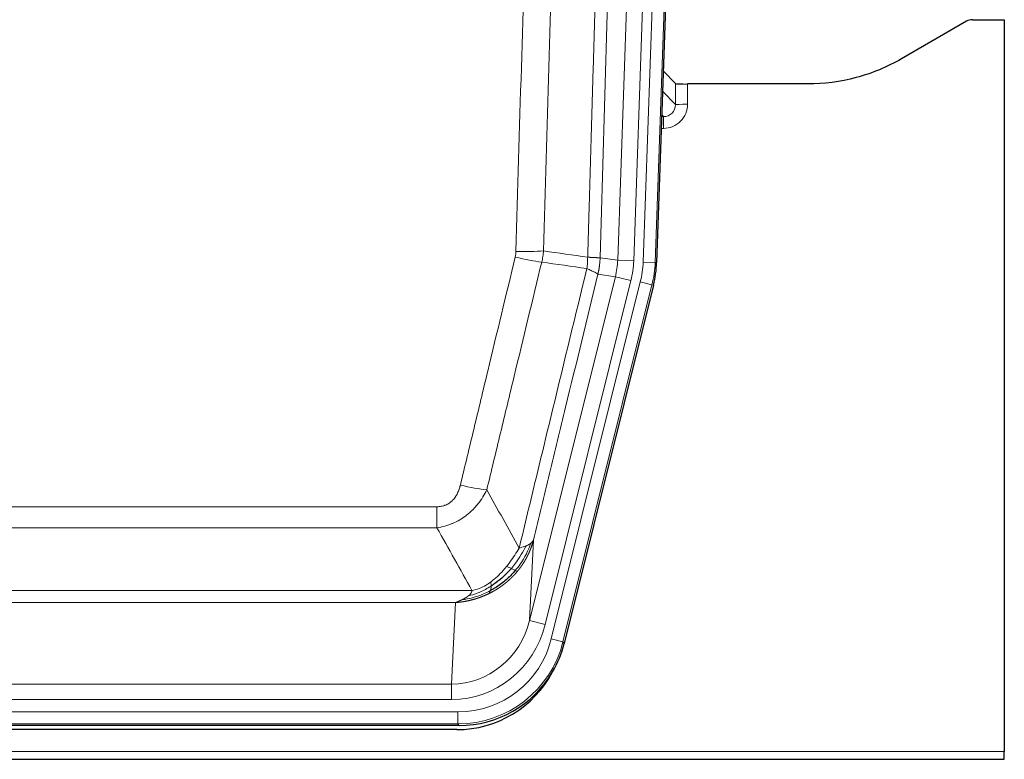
# Model space of a CAD drawing. Header units: inches. Extents: x 0 to 20790, y -12 to 14700.
# Tile 13 of 184: x 2243 to 2489, y 4640 to 4825. Entities that reach past the tile are written whole.
import ezdxf

# ---------------------------------------------------------------- set-up
doc = ezdxf.new("R2010")
doc.units = ezdxf.units.IN
doc.layers.add('1', color=7, linetype='Continuous', true_color=0xffffff)

msp = doc.modelspace()

# ---------------------------------------------------------------- linework, layer by layer
at = {"layer": '1', "color": 110, "linetype": 'Continuous', "lineweight": 13}
for p, q in [((2392.422, 4764.662), (2405.488, 5138.833)), ((2409.481, 5138.694), (2396.414, 4764.523)), ((2398.761, 4764.193), (2411.872, 5139.636)), ((2414.866, 5139.531), (2401.755, 4764.088)), ((2406.834, 4803.407), (2406.823, 4808.638)), ((2409.822, 4808.537), (2409.832, 4803.489)), ((2403.62, 4806.735), (2406.834, 4803.407)), ((2403.399, 4800.4), (2403.841, 4800.4)), ((2403.841, 4800.4), (2403.414, 4800.842)), ((2403.841, 4800.4), (2403.841, 4797.48)), ((2403.841, 4797.48), (2403.297, 4797.48)), ((2388.046, 4765.277), (2392.422, 4764.662)), ((2392.422, 4764.662), (2396.414, 4764.523)), ((2401.755, 4764.088), (2398.761, 4764.193)), ((2401.755, 4764.088), (2402.129, 4764.036)), ((2370.489, 4674.89), (2391.841, 4760.527)), ((2391.841, 4760.527), (2387.489, 4761.139)), ((2391.841, 4760.527), (2395.717, 4759.561)), ((2374.365, 4673.923), (2395.717, 4759.561)), ((2375.89, 4670.296), (2398.064, 4759.231)), ((2400.971, 4758.506), (2378.797, 4669.572)), ((2400.971, 4758.506), (2398.064, 4759.231)), ((2401.344, 4758.454), (2400.971, 4758.506)), ((2142.053, 4703.244), (2347.396, 4703.244)), ((2347.396, 4698.003), (2347.396, 4703.244)), ((2347.396, 4698.003), (2142.053, 4698.003)), ((2371.447, 4694.945), (2370.489, 4674.89)), ((2133.322, 4682.384), (2356.128, 4682.384)), ((2352.015, 4679.354), (2137.435, 4679.354)), ((2351.046, 4659.075), (2352.015, 4679.354)), ((2374.365, 4673.923), (2370.489, 4674.89)), ((2378.797, 4669.572), (2375.89, 4670.296)), ((2378.797, 4669.572), (2379.09, 4669.196)), ((2138.403, 4659.075), (2351.046, 4659.075)), ((2351.046, 4655.211), (2351.046, 4659.075)), ((2351.046, 4655.211), (2138.403, 4655.211)), ((2136.815, 4652.127), (2352.635, 4652.127)), ((2352.635, 4649.132), (2352.635, 4652.127)), ((2352.635, 4649.132), (2136.815, 4649.132)), ((2352.928, 4648.756), (2352.635, 4649.132)), ((2000.725, 4642.271), (2488.725, 4642.271))]:
    msp.add_line(p, q, dxfattribs=at)
at = {"layer": '1', "color": 2, "linetype": 'Continuous', "lineweight": 25}
for p, q in [((2415.247, 5139.681), (2402.129, 4764.036)), ((2479.269, 4824.149), (2463.104, 4814.807)), ((2480.767, 4824.551), (2488.725, 4824.551)), ((2488.725, 4824.551), (2488.725, 4642.271)), ((2406.823, 4808.638), (2403.796, 4811.773)), ((2439.725, 4808.537), (2409.822, 4808.537)), ((2401.344, 4758.454), (2379.09, 4669.196)), ((2352.928, 4648.756), (2136.522, 4648.756)), ((2352.336, 4647.714), (2137.113, 4647.714)), ((2000.725, 4640.324), (2488.725, 4640.324)), ((2488.725, 4640.324), (2488.725, 4642.271))]:
    msp.add_line(p, q, dxfattribs=at)
for centre, major_axis, ratio, start_param, end_param in [((2480.77, 4821.547), (0.923, -2.86), 0.9982885, 2.8298327, 3.3530369), ((2409.822, 4808.641), (3, 0), 0.0349646, 3.1753451, 4.712515), ((2375.109, 4764.987, 0), (-26.774, 3.763), 0.9986144, 3.0370169, 3.2461684), ((2352.87, 4675.793, 0), (-16.66, 21.323), 0.9977958, 3.5187977, 3.8037475), ((2352.311, 4674.73, 0), (-16.639, 21.297), 0.9990195, 2.4788434, 3.5628372), ((2352.87, 4675.793, 0), (-16.66, 21.323), 0.9977958, 2.4794378, 3.5187977)]:
    msp.add_ellipse(centre, major_axis=major_axis, ratio=ratio, start_param=start_param, end_param=end_param, dxfattribs=at)
at = {"layer": '1', "color": 110, "linetype": 'Continuous', "lineweight": 13}
for centre, major_axis, ratio, start_param, end_param in [((2403.829, 4803.489), (3.237, -5.067), 0.9977321, 5.7157535, 7.2865499), ((2403.829, 4803.411), (1.726, -2.474), 0.9943829, 5.6754356, 7.2462319), ((2409.832, 4803.411), (-3, -0.006), 0.0261769, 4.7123351, 6.249505), ((2366.904, 4766.576), (-9.719, 2.353), 0.1107863, 1.5976112, 2.3432486), ((2367.092, 4767.982), (-9.996, 0.288), 0.1133347, 1.5740649, 2.3314742), ((2372.396, 4765.368), (19.844, -2.789), 0.9980617, 6.1786096, 6.387761), ((2372.396, 4765.368, 0), (23.799, -3.345), 0.9986144, 6.1786096, 6.387761), ((2374.743, 4765.039, 0), (-23.799, 3.345), 0.9986144, 3.0370169, 3.2461684), ((2374.743, 4765.039), (26.766, -3.762), 0.9989218, 6.1786096, 6.387761), ((2353.243, 4710.001), (9.722, -2.342), 0.1329353, 4.744395, 5.4873531), ((2351.126, 4680.058), (-1.001, -20.961), 0.9530564, 0.0460885, 1.3674009), ((2351.126, 4680.058, 0), (-1.185, -24.82), 0.9658521, 0.0460885, 1.3674009), ((2352.584, 4676.16, 0), (-14.809, 18.954), 0.9977958, 2.4794378, 3.8037475), ((2352.584, 4676.16), (16.651, -21.313), 0.9982842, 5.6210305, 6.9453401)]:
    msp.add_ellipse(centre, major_axis=major_axis, ratio=ratio, start_param=start_param, end_param=end_param, dxfattribs=at)
for points, knots in [([(2384.956, 4765.408), (2385.012, 4767.341), (2385.068, 4769.275), (2385.18, 4773.142), (2385.348, 4778.944), (2385.744, 4792.485), (2386.087, 4804.097), (2386.781, 4827.33), (2387.721, 4858.33), (2389.179, 4904.894), (2390.184, 4935.98), (2390.758, 4953.478), (2390.822, 4955.423), (2390.95, 4959.312), (2391.142, 4965.145), (2391.594, 4978.758), (2391.985, 4990.429), (2392.314, 5000.155), (2392.379, 5002.101), (2392.511, 5005.992), (2392.71, 5011.828), (2393.175, 5025.445), (2393.577, 5037.116), (2394.389, 5060.456), (2395.486, 5091.574), (2396.614, 5122.687), (2397.185, 5138.242)], [0, 0, 0, 0, 0.015625, 0.015625, 0.03125, 0.0625, 0.125, 0.125, 0.25, 0.375, 0.5, 0.5, 0.515625, 0.515625, 0.53125, 0.5625, 0.625, 0.625, 0.640625, 0.640625, 0.65625, 0.6875, 0.75, 0.75, 0.875, 1, 1, 1, 1]), ([(2400.241, 5136.766), (2399.671, 5121.267), (2398.546, 5090.266), (2397.452, 5059.259), (2396.643, 5036.002), (2396.241, 5024.372), (2395.777, 5010.804), (2395.58, 5004.989), (2395.448, 5001.112), (2395.382, 4999.174), (2395.055, 4989.482), (2394.664, 4977.853), (2394.214, 4964.289), (2394.022, 4958.477), (2393.895, 4954.602), (2393.831, 4952.664), (2393.258, 4935.229), (2392.257, 4904.256), (2390.803, 4857.861), (2389.396, 4811.531), (2388.49, 4780.688), (2388.046, 4765.277)], [0, 0, 0, 0, 0.125, 0.25, 0.25, 0.3125, 0.34375, 0.359375, 0.359375, 0.375, 0.375, 0.4375, 0.46875, 0.484375, 0.484375, 0.5, 0.5, 0.625, 0.75, 0.875, 1, 1, 1, 1]), ([(2367.092, 4766.848), (2367.529, 4782.086), (2368.42, 4812.586), (2369.34, 4843.134), (2370.042, 4866.063), (2370.278, 4873.708), (2370.754, 4889.006), (2370.994, 4896.658), (2371.719, 4919.622), (2372.211, 4934.938), (2372.834, 4954.092), (2372.959, 4957.923), (2373.211, 4965.584), (2373.589, 4977.077), (2373.972, 4988.569), (2374.742, 5011.554), (2375.784, 5042.201), (2377.392, 5088.173), (2378.493, 5118.822), (2379.05, 5134.146)], [0, 0, 0, 0, 0.125, 0.25, 0.25, 0.3125, 0.3125, 0.375, 0.375, 0.5, 0.5, 0.53125, 0.53125, 0.5625, 0.625, 0.625, 0.75, 0.875, 1, 1, 1, 1]), ([(2385.933, 5133.803), (2385.375, 5118.497), (2384.273, 5087.887), (2382.664, 5041.972), (2381.62, 5011.363), (2380.848, 4988.407), (2380.465, 4976.929), (2380.086, 4965.451), (2379.835, 4957.799), (2379.709, 4953.973), (2379.085, 4934.843), (2378.593, 4919.546), (2377.867, 4896.61), (2377.627, 4888.968), (2377.15, 4873.69), (2376.914, 4866.053), (2376.211, 4843.153), (2375.289, 4812.644), (2374.398, 4782.182), (2373.959, 4766.962)], [0, 0, 0, 0, 0.125, 0.25, 0.375, 0.375, 0.4375, 0.46875, 0.46875, 0.5, 0.5, 0.625, 0.625, 0.6875, 0.6875, 0.75, 0.75, 0.875, 1, 1, 1, 1]), ([(2353.243, 4708.635), (2354.377, 4713.362), (2355.512, 4718.091), (2357.785, 4727.553), (2358.922, 4732.285), (2362.338, 4746.486), (2364.619, 4755.958), (2366.904, 4765.437)], [0, 0, 0, 0, 0.25, 0.25, 0.5, 0.5, 1, 1, 1, 1]), ([(2367.092, 4766.848), (2367.085, 4766.61), (2367.066, 4766.373), (2367.004, 4765.902), (2366.96, 4765.669), (2366.904, 4765.437)], [0, 0, 0, 0, 0.5, 0.5, 1, 1, 1, 1]), ([(2384.956, 4765.408), (2384.935, 4764.93), (2384.92, 4764.454), (2384.862, 4763.509), (2384.819, 4763.04), (2384.744, 4762.574)], [0, 0, 0, 0, 0.5, 0.5, 1, 1, 1, 1]), ([(2384.956, 4765.408), (2384.969, 4765.407), (2384.994, 4765.405), (2385.032, 4765.401), (2385.07, 4765.398), (2385.108, 4765.395), (2385.147, 4765.392), (2385.185, 4765.389), (2385.224, 4765.386), (2385.262, 4765.383), (2385.301, 4765.38), (2385.34, 4765.377), (2385.379, 4765.374), (2385.418, 4765.371), (2385.457, 4765.368), (2385.496, 4765.365), (2385.535, 4765.363), (2385.574, 4765.36), (2385.613, 4765.357), (2385.652, 4765.354), (2385.692, 4765.352), (2385.731, 4765.349), (2385.77, 4765.346), (2385.809, 4765.344), (2385.848, 4765.341), (2385.888, 4765.339), (2385.927, 4765.336), (2385.966, 4765.334), (2386.005, 4765.331), (2386.044, 4765.329), (2386.083, 4765.326), (2386.122, 4765.324), (2386.161, 4765.322), (2386.199, 4765.32), (2386.238, 4765.318), (2386.276, 4765.315), (2386.315, 4765.313), (2386.353, 4765.311), (2386.391, 4765.309), (2386.429, 4765.307), (2386.467, 4765.305), (2386.505, 4765.303), (2386.542, 4765.302), (2386.579, 4765.3), (2386.616, 4765.298), (2386.653, 4765.296), (2386.69, 4765.295), (2386.726, 4765.293), (2386.763, 4765.292), (2386.799, 4765.29), (2386.834, 4765.289), (2386.87, 4765.287), (2386.905, 4765.286), (2386.94, 4765.285), (2386.974, 4765.283), (2387.009, 4765.282), (2387.043, 4765.281), (2387.076, 4765.28), (2387.11, 4765.279), (2387.145, 4765.278), (2387.182, 4765.277), (2387.22, 4765.276), (2387.258, 4765.275), (2387.294, 4765.274), (2387.33, 4765.273), (2387.365, 4765.272), (2387.399, 4765.272), (2387.433, 4765.271), (2387.465, 4765.27), (2387.497, 4765.27), (2387.528, 4765.269), (2387.558, 4765.269), (2387.587, 4765.269), (2387.616, 4765.268), (2387.643, 4765.268), (2387.67, 4765.268), (2387.695, 4765.268), (2387.72, 4765.268), (2387.744, 4765.268), (2387.767, 4765.268), (2387.79, 4765.268), (2387.811, 4765.268), (2387.832, 4765.268), (2387.851, 4765.268), (2387.87, 4765.268), (2387.888, 4765.269), (2387.905, 4765.269), (2387.921, 4765.269), (2387.936, 4765.27), (2387.951, 4765.27), (2387.964, 4765.271), (2387.977, 4765.271), (2387.989, 4765.272), (2387.999, 4765.273), (2388.009, 4765.273), (2388.018, 4765.274), (2388.027, 4765.275), (2388.034, 4765.276), (2388.04, 4765.276), (2388.044, 4765.277), (2388.046, 4765.277)], [0, 0, 0, 0, 0.0069372, 0.0139334, 0.0209887, 0.028103, 0.0352764, 0.0425088, 0.0498003, 0.0571509, 0.0645605, 0.0720292, 0.0795569, 0.0871437, 0.0947896, 0.1024945, 0.1102584, 0.1180815, 0.1259636, 0.1339048, 0.141905, 0.1499643, 0.1580827, 0.1662601, 0.1744966, 0.1827922, 0.1911468, 0.1995605, 0.2080333, 0.2165651, 0.225156, 0.233806, 0.2425151, 0.2512832, 0.2601104, 0.2689967, 0.277942, 0.2869465, 0.29601, 0.3051325, 0.3143142, 0.3235549, 0.3328547, 0.3422136, 0.3516315, 0.3611085, 0.3706446, 0.3802398, 0.3898941, 0.3996074, 0.4093798, 0.4192113, 0.4291019, 0.4390515, 0.4490602, 0.459128, 0.4692549, 0.4794409, 0.4896859, 0.4999901, 0.5124905, 0.524991, 0.5374914, 0.5499918, 0.5624922, 0.5749926, 0.587493, 0.5999934, 0.6124937, 0.6249941, 0.6374944, 0.6499948, 0.6624951, 0.6749954, 0.6874957, 0.699996, 0.7124963, 0.7249966, 0.7374968, 0.7499971, 0.7624973, 0.7749976, 0.7874978, 0.799998, 0.8124982, 0.8249984, 0.8374986, 0.8499988, 0.8624989, 0.8749991, 0.8874992, 0.8999993, 0.9124995, 0.9249996, 0.9374997, 0.9499998, 0.9624998, 0.9749999, 0.9875, 1, 1, 1, 1]), ([(2388.046, 4765.277), (2388.045, 4765.264), (2388.044, 4765.217), (2388.04, 4765.115), (2388.033, 4764.949), (2388.022, 4764.719), (2388.003, 4764.426), (2387.974, 4764.07), (2387.933, 4763.651), (2387.889, 4763.292), (2387.85, 4763.016), (2387.825, 4762.845), (2387.799, 4762.678), (2387.772, 4762.516), (2387.745, 4762.359), (2387.717, 4762.205), (2387.689, 4762.057), (2387.66, 4761.912), (2387.632, 4761.773), (2387.603, 4761.637), (2387.574, 4761.506), (2387.546, 4761.38), (2387.518, 4761.258), (2387.499, 4761.178), (2387.489, 4761.139)], [0, 0, 0, 0, 0.0092499, 0.0337179, 0.073404, 0.128308, 0.1984299, 0.2837694, 0.3843264, 0.5001005, 0.5424888, 0.5838484, 0.6241794, 0.6634821, 0.7017567, 0.7390032, 0.7752221, 0.8104134, 0.8445775, 0.8777146, 0.909825, 0.9409091, 0.9709673, 1, 1, 1, 1]), ([(2373.501, 4764.163), (2371.212, 4754.698), (2368.928, 4745.238), (2365.509, 4731.057), (2364.37, 4726.331), (2362.095, 4716.883), (2360.958, 4712.161), (2359.823, 4707.44)], [0, 0, 0, 0, 0.5, 0.5, 0.75, 0.75, 1, 1, 1, 1]), ([(2367.89, 4692.931), (2369.288, 4698.725), (2370.688, 4704.522), (2373.49, 4716.12), (2374.893, 4721.922), (2379.106, 4739.333), (2381.922, 4750.949), (2384.744, 4762.574)], [0, 0, 0, 0, 0.25, 0.25, 0.5, 0.5, 1, 1, 1, 1]), ([(2387.489, 4761.139), (2384.804, 4750.091), (2382.124, 4739.05), (2378.113, 4722.501), (2376.778, 4716.987), (2374.11, 4705.963), (2372.777, 4700.453), (2371.447, 4694.945)], [0, 0, 0, 0, 0.5, 0.5, 0.75, 0.75, 1, 1, 1, 1]), ([(2384.744, 4762.574), (2385.153, 4762.381), (2385.526, 4762.207), (2386.184, 4761.897), (2386.469, 4761.76), (2386.941, 4761.523), (2387.127, 4761.423), (2387.39, 4761.256), (2387.468, 4761.19), (2387.489, 4761.139)], [0, 0, 0, 0, 0.25, 0.25, 0.5, 0.5, 0.75, 0.75, 1, 1, 1, 1]), ([(2353.243, 4708.635), (2353.222, 4708.547), (2353.2, 4708.46), (2353.154, 4708.285), (2353.13, 4708.199), (2353.054, 4707.94), (2353, 4707.769), (2352.882, 4707.431), (2352.819, 4707.264), (2352.682, 4706.934), (2352.609, 4706.771), (2352.451, 4706.45), (2352.367, 4706.292), (2352.232, 4706.058), (2352.185, 4705.981), (2352.089, 4705.828), (2352.039, 4705.752), (2351.885, 4705.528), (2351.777, 4705.384), (2351.55, 4705.105), (2351.43, 4704.971), (2351.24, 4704.778), (2351.143, 4704.683), (2351.042, 4704.592), (2350.974, 4704.532), (2350.939, 4704.502), (2350.765, 4704.356), (2350.62, 4704.247), (2350.173, 4703.945), (2349.857, 4703.776), (2349.437, 4703.606), (2349.351, 4703.574), (2349.178, 4703.515), (2349.091, 4703.487), (2348.83, 4703.412), (2348.654, 4703.371), (2348.299, 4703.307), (2348.12, 4703.283), (2347.76, 4703.252), (2347.579, 4703.244), (2347.396, 4703.244)], [0, 0, 0, 0, 0.03125, 0.03125, 0.0625, 0.0625, 0.125, 0.125, 0.1875, 0.1875, 0.25, 0.25, 0.3125, 0.3125, 0.34375, 0.34375, 0.375, 0.375, 0.4375, 0.4375, 0.5, 0.5, 0.53125, 0.546875, 0.546875, 0.5625, 0.5625, 0.625, 0.625, 0.75, 0.75, 0.78125, 0.78125, 0.8125, 0.8125, 0.875, 0.875, 0.9375, 0.9375, 1, 1, 1, 1]), ([(2359.823, 4707.44), (2359.525, 4706.829), (2359.199, 4706.237), (2358.486, 4705.093), (2358.1, 4704.541), (2357.471, 4703.745), (2357.199, 4703.42), (2356.914, 4703.104), (2356.799, 4702.978), (2356.741, 4702.915), (2356.565, 4702.729), (2356.447, 4702.607), (2355.844, 4702.007), (2355.335, 4701.557), (2354.663, 4701.036), (2354.527, 4700.934), (2354.32, 4700.784), (2354.25, 4700.734), (2354.111, 4700.636), (2354.04, 4700.588), (2353.688, 4700.35), (2353.401, 4700.169), (2352.525, 4699.655), (2351.921, 4699.351), (2351.217, 4699.053), (2351.138, 4699.021), (2350.981, 4698.957), (2350.901, 4698.926), (2350.664, 4698.834), (2350.504, 4698.776), (2350.024, 4698.609), (2349.702, 4698.508), (2348.727, 4698.238), (2348.066, 4698.1), (2347.396, 4698.003)], [0, 0, 0, 0, 0.125, 0.125, 0.25, 0.25, 0.3125, 0.328125, 0.328125, 0.34375, 0.34375, 0.375, 0.375, 0.5, 0.5, 0.53125, 0.53125, 0.546875, 0.546875, 0.5625, 0.5625, 0.625, 0.625, 0.75, 0.75, 0.765625, 0.765625, 0.78125, 0.78125, 0.8125, 0.8125, 0.875, 0.875, 1, 1, 1, 1]), ([(2370.808, 4694.162), (2370.195, 4692.349), (2369.3, 4690.57), (2367.77, 4688.388), (2367.36, 4687.858), (2366.925, 4687.348)], [0, 0, 0, 0, 0.75, 0.75, 1, 1, 1, 1]), ([(2371.447, 4694.945), (2371.441, 4694.922), (2371.429, 4694.876), (2371.411, 4694.808), (2371.393, 4694.74), (2371.374, 4694.672), (2371.356, 4694.604), (2371.337, 4694.537), (2371.318, 4694.47), (2371.299, 4694.404), (2371.279, 4694.337), (2371.26, 4694.271), (2371.24, 4694.206), (2371.221, 4694.14), (2371.201, 4694.075), (2371.181, 4694.01), (2371.16, 4693.946), (2371.14, 4693.881), (2371.12, 4693.817), (2371.099, 4693.754), (2371.078, 4693.69), (2371.057, 4693.627), (2371.036, 4693.565), (2371.015, 4693.502), (2370.993, 4693.44), (2370.972, 4693.378), (2370.95, 4693.316), (2370.929, 4693.255), (2370.907, 4693.194), (2370.885, 4693.133), (2370.863, 4693.073), (2370.84, 4693.013), (2370.818, 4692.953), (2370.796, 4692.893), (2370.773, 4692.834), (2370.751, 4692.775), (2370.728, 4692.716), (2370.705, 4692.658), (2370.682, 4692.6), (2370.659, 4692.542), (2370.636, 4692.485), (2370.613, 4692.427), (2370.589, 4692.37), (2370.566, 4692.314), (2370.543, 4692.257), (2370.519, 4692.201), (2370.495, 4692.146), (2370.472, 4692.09), (2370.448, 4692.035), (2370.424, 4691.98), (2370.4, 4691.925), (2370.376, 4691.871), (2370.352, 4691.817), (2370.328, 4691.763), (2370.304, 4691.71), (2370.279, 4691.656), (2370.255, 4691.604), (2370.231, 4691.551), (2370.206, 4691.499), (2370.182, 4691.447), (2370.157, 4691.395), (2370.133, 4691.343), (2370.108, 4691.292), (2370.084, 4691.241), (2370.059, 4691.191), (2370.034, 4691.14), (2370.009, 4691.09), (2369.985, 4691.04), (2369.96, 4690.991), (2369.935, 4690.942), (2369.91, 4690.893), (2369.885, 4690.844), (2369.86, 4690.796), (2369.835, 4690.748), (2369.81, 4690.7), (2369.785, 4690.652), (2369.76, 4690.605), (2369.735, 4690.558), (2369.71, 4690.511), (2369.685, 4690.465), (2369.66, 4690.418), (2369.635, 4690.373), (2369.61, 4690.327), (2369.585, 4690.282), (2369.56, 4690.236), (2369.535, 4690.192), (2369.51, 4690.147), (2369.485, 4690.103), (2369.46, 4690.059), (2369.434, 4690.015), (2369.409, 4689.972), (2369.384, 4689.928), (2369.359, 4689.885), (2369.334, 4689.843), (2369.309, 4689.8), (2369.284, 4689.758), (2369.259, 4689.716), (2369.234, 4689.675), (2369.21, 4689.633), (2369.185, 4689.592), (2369.16, 4689.551), (2369.135, 4689.511), (2369.11, 4689.47), (2369.085, 4689.43), (2369.061, 4689.391), (2369.036, 4689.351), (2369.011, 4689.312), (2368.986, 4689.273), (2368.962, 4689.234), (2368.937, 4689.196), (2368.913, 4689.157), (2368.888, 4689.119), (2368.864, 4689.082), (2368.839, 4689.044), (2368.815, 4689.007), (2368.791, 4688.97), (2368.767, 4688.933), (2368.742, 4688.897), (2368.718, 4688.86), (2368.694, 4688.824), (2368.67, 4688.789), (2368.646, 4688.753), (2368.622, 4688.718), (2368.598, 4688.683), (2368.575, 4688.648), (2368.551, 4688.614), (2368.527, 4688.579), (2368.504, 4688.545), (2368.48, 4688.512), (2368.457, 4688.478), (2368.433, 4688.445), (2368.41, 4688.412), (2368.387, 4688.379), (2368.363, 4688.346), (2368.34, 4688.314), (2368.317, 4688.282), (2368.294, 4688.25), (2368.271, 4688.219), (2368.249, 4688.187), (2368.226, 4688.156), (2368.203, 4688.125), (2368.181, 4688.095), (2368.158, 4688.064), (2368.136, 4688.034), (2368.114, 4688.004), (2368.091, 4687.974), (2368.069, 4687.945), (2368.047, 4687.915), (2368.025, 4687.886), (2368.003, 4687.857), (2367.982, 4687.829), (2367.96, 4687.801), (2367.939, 4687.772), (2367.917, 4687.744), (2367.896, 4687.717), (2367.874, 4687.689), (2367.853, 4687.662), (2367.832, 4687.635), (2367.811, 4687.608), (2367.79, 4687.582), (2367.77, 4687.555), (2367.749, 4687.529), (2367.728, 4687.503), (2367.708, 4687.478), (2367.688, 4687.452), (2367.668, 4687.427), (2367.647, 4687.402), (2367.627, 4687.377), (2367.608, 4687.352), (2367.588, 4687.328), (2367.568, 4687.304), (2367.549, 4687.28), (2367.529, 4687.256), (2367.51, 4687.233), (2367.491, 4687.209), (2367.472, 4687.186), (2367.453, 4687.163), (2367.434, 4687.141), (2367.421, 4687.126), (2367.415, 4687.118)], [0, 0, 0, 0, 0.0080212, 0.0160154, 0.0239827, 0.0319231, 0.0398365, 0.0477229, 0.0555824, 0.0634149, 0.0712205, 0.0789992, 0.0867509, 0.0944756, 0.1021734, 0.1098443, 0.1174881, 0.1251051, 0.1326951, 0.1402581, 0.1477942, 0.1553034, 0.1627856, 0.1702408, 0.1776691, 0.1850704, 0.1924448, 0.1997923, 0.2071128, 0.2144063, 0.2216729, 0.2289126, 0.2361253, 0.243311, 0.2504698, 0.2576016, 0.2647065, 0.2717845, 0.2788355, 0.2858595, 0.2928566, 0.2998268, 0.30677, 0.3136862, 0.3205755, 0.3274379, 0.3342733, 0.3410817, 0.3478632, 0.3546178, 0.3613454, 0.3680461, 0.3747198, 0.3813665, 0.3879863, 0.3945792, 0.4011451, 0.4076841, 0.4141961, 0.4206811, 0.4271393, 0.4335704, 0.4399746, 0.4463519, 0.4527022, 0.4590256, 0.465322, 0.4715915, 0.477834, 0.4840496, 0.4902382, 0.4963999, 0.5025346, 0.5086424, 0.5147232, 0.5207771, 0.526804, 0.532804, 0.5387771, 0.5447232, 0.5506423, 0.5565345, 0.5623997, 0.568238, 0.5740494, 0.5798338, 0.5855912, 0.5913217, 0.5970253, 0.6027019, 0.6083515, 0.6139742, 0.61957, 0.6251388, 0.6306807, 0.6361956, 0.6416836, 0.6471446, 0.6525787, 0.6579858, 0.663366, 0.6687192, 0.6740455, 0.6793448, 0.6846172, 0.6898627, 0.6950812, 0.7002727, 0.7054373, 0.710575, 0.7156857, 0.7207694, 0.7258262, 0.7308561, 0.735859, 0.740835, 0.745784, 0.7507061, 0.7556012, 0.7604694, 0.7653107, 0.7701249, 0.7749123, 0.7796727, 0.7844061, 0.7891127, 0.7937922, 0.7984448, 0.8030705, 0.8076692, 0.812241, 0.8167858, 0.8213037, 0.8257947, 0.8302587, 0.8346957, 0.8391058, 0.843489, 0.8478452, 0.8521745, 0.8564768, 0.8607522, 0.8650006, 0.8692221, 0.8734166, 0.8775842, 0.8817249, 0.8858386, 0.8899254, 0.8939852, 0.8980181, 0.902024, 0.906003, 0.909955, 0.9138802, 0.9177783, 0.9216495, 0.9254938, 0.9293111, 0.9331015, 0.936865, 0.9406015, 0.944311, 0.9479937, 0.9516493, 0.9552781, 0.9588799, 0.9624547, 0.9660026, 0.9695236, 0.9730176, 0.9764847, 0.9799249, 0.9833381, 0.9867243, 0.9900837, 0.993416, 0.9967215, 1, 1, 1, 1]), ([(2370.808, 4694.162), (2370.769, 4694.132), (2370.728, 4694.101), (2370.561, 4693.982), (2370.422, 4693.896), (2370.118, 4693.728), (2369.954, 4693.646), (2369.719, 4693.542), (2369.659, 4693.516), (2369.597, 4693.49)], [0, 0, 0, 0, 0.125, 0.125, 0.5, 0.5, 0.875, 0.875, 1, 1, 1, 1]), ([(2371.447, 4694.945), (2371.362, 4694.736), (2371.22, 4694.537), (2370.957, 4694.284), (2370.886, 4694.223), (2370.808, 4694.162)], [0, 0, 0, 0, 0.75, 0.75, 1, 1, 1, 1]), ([(2367.89, 4692.931), (2367.197, 4691.791), (2366.431, 4690.602), (2365.304, 4689.072), (2365.014, 4688.694), (2364.715, 4688.324)], [0, 0, 0, 0, 0.75, 0.75, 1, 1, 1, 1]), ([(2369.597, 4693.49), (2368.899, 4692.025), (2368.028, 4690.57), (2366.667, 4688.751), (2366.311, 4688.307), (2365.939, 4687.875)], [0, 0, 0, 0, 0.75, 0.75, 1, 1, 1, 1]), ([(2369.597, 4693.49), (2369.474, 4693.439), (2369.346, 4693.389), (2369.014, 4693.266), (2368.803, 4693.196), (2368.362, 4693.059), (2368.131, 4692.994), (2367.89, 4692.931)], [0, 0, 0, 0, 0.25, 0.25, 0.625, 0.625, 1, 1, 1, 1]), ([(2367.415, 4687.118), (2367.4, 4687.101), (2367.371, 4687.065), (2367.327, 4687.013), (2367.282, 4686.961), (2367.238, 4686.909), (2367.194, 4686.857), (2367.149, 4686.805), (2367.104, 4686.754), (2367.059, 4686.703), (2367.014, 4686.652), (2366.969, 4686.601), (2366.924, 4686.551), (2366.879, 4686.5), (2366.834, 4686.45), (2366.788, 4686.401), (2366.743, 4686.351), (2366.697, 4686.302), (2366.651, 4686.252), (2366.606, 4686.203), (2366.56, 4686.155), (2366.514, 4686.106), (2366.468, 4686.058), (2366.421, 4686.01), (2366.375, 4685.962), (2366.329, 4685.914), (2366.283, 4685.867), (2366.236, 4685.82), (2366.19, 4685.773), (2366.143, 4685.726), (2366.096, 4685.68), (2366.049, 4685.633), (2366.003, 4685.587), (2365.956, 4685.541), (2365.909, 4685.496), (2365.862, 4685.45), (2365.815, 4685.405), (2365.767, 4685.36), (2365.72, 4685.315), (2365.673, 4685.27), (2365.625, 4685.226), (2365.578, 4685.182), (2365.53, 4685.138), (2365.483, 4685.094), (2365.435, 4685.051), (2365.387, 4685.007), (2365.34, 4684.964), (2365.292, 4684.921), (2365.244, 4684.879), (2365.196, 4684.836), (2365.148, 4684.794), (2365.1, 4684.752), (2365.052, 4684.71), (2365.004, 4684.669), (2364.956, 4684.627), (2364.908, 4684.586), (2364.859, 4684.545), (2364.811, 4684.504), (2364.763, 4684.464), (2364.714, 4684.423), (2364.666, 4684.383), (2364.618, 4684.343), (2364.569, 4684.304), (2364.521, 4684.264), (2364.472, 4684.225), (2364.423, 4684.186), (2364.375, 4684.147), (2364.326, 4684.108), (2364.277, 4684.069), (2364.229, 4684.031), (2364.18, 4683.993), (2364.131, 4683.955), (2364.082, 4683.918), (2364.033, 4683.88), (2363.985, 4683.843), (2363.936, 4683.806), (2363.887, 4683.769), (2363.838, 4683.732), (2363.789, 4683.696), (2363.74, 4683.659), (2363.691, 4683.623), (2363.642, 4683.587), (2363.593, 4683.552), (2363.544, 4683.516), (2363.495, 4683.481), (2363.446, 4683.446), (2363.397, 4683.411), (2363.347, 4683.376), (2363.298, 4683.342), (2363.249, 4683.308), (2363.2, 4683.274), (2363.151, 4683.24), (2363.102, 4683.206), (2363.053, 4683.172), (2363.003, 4683.139), (2362.954, 4683.106), (2362.905, 4683.073), (2362.856, 4683.04), (2362.807, 4683.008), (2362.757, 4682.975), (2362.708, 4682.943), (2362.659, 4682.911), (2362.61, 4682.879), (2362.561, 4682.848), (2362.512, 4682.816), (2362.462, 4682.785), (2362.413, 4682.754), (2362.364, 4682.723), (2362.315, 4682.693), (2362.266, 4682.662), (2362.217, 4682.632), (2362.168, 4682.602), (2362.118, 4682.572), (2362.069, 4682.542), (2362.02, 4682.512), (2361.971, 4682.483), (2361.922, 4682.454), (2361.873, 4682.425), (2361.824, 4682.396), (2361.775, 4682.367), (2361.726, 4682.339), (2361.677, 4682.311), (2361.628, 4682.282), (2361.579, 4682.254), (2361.53, 4682.227), (2361.481, 4682.199), (2361.432, 4682.172), (2361.384, 4682.144), (2361.335, 4682.117), (2361.286, 4682.09), (2361.237, 4682.064), (2361.188, 4682.037), (2361.14, 4682.011), (2361.091, 4681.985), (2361.042, 4681.959), (2360.994, 4681.933), (2360.945, 4681.907), (2360.896, 4681.881), (2360.848, 4681.856), (2360.799, 4681.831), (2360.751, 4681.806), (2360.702, 4681.781), (2360.654, 4681.756), (2360.606, 4681.732), (2360.557, 4681.708), (2360.509, 4681.683), (2360.461, 4681.659), (2360.428, 4681.643), (2360.412, 4681.635)], [0, 0, 0, 0, 0.0076941, 0.0153765, 0.0230472, 0.0307061, 0.0383534, 0.045989, 0.0536129, 0.061225, 0.0688255, 0.0764143, 0.0839914, 0.0915567, 0.0991104, 0.1066524, 0.1141827, 0.1217013, 0.1292082, 0.1367034, 0.1441869, 0.1516588, 0.1591189, 0.1665674, 0.1740041, 0.1814292, 0.1888426, 0.1962444, 0.2036344, 0.2110128, 0.2183794, 0.2257344, 0.2330778, 0.2404094, 0.2477294, 0.2550377, 0.2623343, 0.2696193, 0.2768926, 0.2841542, 0.2914041, 0.2986424, 0.305869, 0.313084, 0.3202872, 0.3274789, 0.3346588, 0.3418271, 0.3489838, 0.3561287, 0.3632621, 0.3703837, 0.3774937, 0.3845921, 0.3916788, 0.3987539, 0.4058173, 0.412869, 0.4199092, 0.4269376, 0.4339544, 0.4409596, 0.4479532, 0.454935, 0.4619053, 0.4688639, 0.4758109, 0.4827462, 0.4896699, 0.496582, 0.5034825, 0.5103713, 0.5172485, 0.524114, 0.5309679, 0.5378102, 0.5446409, 0.55146, 0.5582674, 0.5650632, 0.5718474, 0.57862, 0.5853809, 0.5921303, 0.598868, 0.6055941, 0.6123087, 0.6190116, 0.6257029, 0.6323825, 0.6390506, 0.6457071, 0.652352, 0.6589853, 0.665607, 0.672217, 0.6788155, 0.6854024, 0.6919777, 0.6985414, 0.7050935, 0.7116341, 0.718163, 0.7246804, 0.7311862, 0.7376804, 0.744163, 0.750634, 0.7570935, 0.7635413, 0.7699776, 0.7764024, 0.7828155, 0.7892171, 0.7956072, 0.8019856, 0.8083525, 0.8147079, 0.8210516, 0.8273839, 0.8337045, 0.8400136, 0.8463112, 0.8525972, 0.8588716, 0.8651345, 0.8713859, 0.8776257, 0.8838539, 0.8900706, 0.8962758, 0.9024695, 0.9086516, 0.9148221, 0.9209812, 0.9271287, 0.9332646, 0.9393891, 0.945502, 0.9516034, 0.9576933, 0.9637717, 0.9698385, 0.9758938, 0.9819376, 0.9879699, 0.9939907, 1, 1, 1, 1]), ([(2364.715, 4688.324), (2364.565, 4688.139), (2364.414, 4687.956), (2363.799, 4687.232), (2363.32, 4686.711), (2362.326, 4685.73), (2361.811, 4685.27), (2361.104, 4684.711), (2360.926, 4684.576), (2360.745, 4684.446)], [0, 0, 0, 0, 0.125, 0.125, 0.5, 0.5, 0.875, 0.875, 1, 1, 1, 1]), ([(2365.939, 4687.875), (2365.84, 4687.923), (2365.739, 4687.971), (2365.482, 4688.085), (2365.325, 4688.149), (2365.014, 4688.256), (2364.861, 4688.298), (2364.715, 4688.324)], [0, 0, 0, 0, 0.25, 0.25, 0.625, 0.625, 1, 1, 1, 1]), ([(2366.925, 4687.348), (2366.894, 4687.365), (2366.862, 4687.383), (2366.727, 4687.458), (2366.614, 4687.521), (2366.365, 4687.657), (2366.229, 4687.73), (2366.037, 4687.827), (2365.988, 4687.851), (2365.939, 4687.875)], [0, 0, 0, 0, 0.125, 0.125, 0.5, 0.5, 0.875, 0.875, 1, 1, 1, 1]), ([(2367.415, 4687.118), (2367.344, 4687.131), (2367.244, 4687.176), (2367.043, 4687.283), (2366.987, 4687.314), (2366.925, 4687.348)], [0, 0, 0, 0, 0.75, 0.75, 1, 1, 1, 1]), ([(2360.745, 4684.446), (2360.385, 4684.185), (2360.018, 4683.943), (2358.524, 4683.062), (2357.348, 4682.597), (2356.128, 4682.384)], [0, 0, 0, 0, 0.25, 0.25, 1, 1, 1, 1]), ([(2360.896, 4683.464), (2360.897, 4683.562), (2360.896, 4683.659), (2360.882, 4683.893), (2360.866, 4684.027), (2360.818, 4684.264), (2360.786, 4684.366), (2360.745, 4684.446)], [0, 0, 0, 0, 0.25, 0.25, 0.625, 0.625, 1, 1, 1, 1]), ([(2360.727, 4682.348), (2360.149, 4682.038), (2359.561, 4681.756), (2357.187, 4680.751), (2355.358, 4680.269), (2353.586, 4680.046)], [0, 0, 0, 0, 0.25, 0.25, 1, 1, 1, 1]), ([(2360.896, 4683.464), (2360.438, 4683.172), (2359.974, 4682.9), (2358.104, 4681.907), (2356.667, 4681.366), (2355.257, 4681.046)], [0, 0, 0, 0, 0.25, 0.25, 1, 1, 1, 1]), ([(2355.257, 4681.046), (2355.265, 4681.052), (2355.281, 4681.065), (2355.304, 4681.085), (2355.328, 4681.105), (2355.351, 4681.125), (2355.373, 4681.145), (2355.396, 4681.164), (2355.418, 4681.184), (2355.439, 4681.204), (2355.46, 4681.224), (2355.481, 4681.244), (2355.502, 4681.264), (2355.522, 4681.284), (2355.542, 4681.304), (2355.562, 4681.324), (2355.581, 4681.344), (2355.6, 4681.364), (2355.619, 4681.385), (2355.637, 4681.405), (2355.655, 4681.425), (2355.673, 4681.445), (2355.69, 4681.465), (2355.707, 4681.486), (2355.724, 4681.506), (2355.74, 4681.526), (2355.756, 4681.546), (2355.772, 4681.567), (2355.787, 4681.587), (2355.802, 4681.607), (2355.817, 4681.628), (2355.831, 4681.648), (2355.846, 4681.669), (2355.859, 4681.689), (2355.873, 4681.709), (2355.886, 4681.73), (2355.898, 4681.75), (2355.911, 4681.771), (2355.923, 4681.791), (2355.934, 4681.811), (2355.946, 4681.832), (2355.957, 4681.852), (2355.968, 4681.873), (2355.978, 4681.893), (2355.988, 4681.914), (2355.998, 4681.934), (2356.007, 4681.955), (2356.016, 4681.975), (2356.025, 4681.996), (2356.033, 4682.016), (2356.041, 4682.037), (2356.049, 4682.057), (2356.056, 4682.078), (2356.063, 4682.098), (2356.07, 4682.119), (2356.077, 4682.139), (2356.083, 4682.159), (2356.088, 4682.18), (2356.094, 4682.2), (2356.099, 4682.221), (2356.104, 4682.241), (2356.108, 4682.262), (2356.112, 4682.282), (2356.116, 4682.302), (2356.119, 4682.323), (2356.122, 4682.343), (2356.125, 4682.364), (2356.127, 4682.377), (2356.128, 4682.384)], [0, 0, 0, 0, 0.0185022, 0.0368847, 0.0551481, 0.073293, 0.0913199, 0.1092294, 0.1270222, 0.1446988, 0.1622598, 0.1797059, 0.1970378, 0.2142561, 0.2313614, 0.2483544, 0.265236, 0.2820066, 0.2986672, 0.3152184, 0.331661, 0.3479958, 0.3642235, 0.380345, 0.3963611, 0.4122725, 0.4280803, 0.4437851, 0.459388, 0.4748898, 0.4902915, 0.5055939, 0.5207981, 0.535905, 0.5509156, 0.565831, 0.5806521, 0.5953801, 0.6100159, 0.6245607, 0.6390157, 0.6533819, 0.6676604, 0.6818526, 0.6959596, 0.7099825, 0.7239227, 0.7377815, 0.75156, 0.7652597, 0.7788818, 0.7924277, 0.8058989, 0.8192966, 0.8326224, 0.8458776, 0.8590638, 0.8721825, 0.8852351, 0.8982233, 0.9111485, 0.9240124, 0.9368166, 0.9495628, 0.9622525, 0.9748874, 0.9874694, 1, 1, 1, 1]), ([(2360.412, 4681.636), (2360.446, 4681.694), (2360.485, 4681.763), (2360.567, 4681.925), (2360.61, 4682.017), (2360.677, 4682.192), (2360.703, 4682.268), (2360.727, 4682.348)], [0, 0, 0, 0, 0.375, 0.375, 0.75, 0.75, 1, 1, 1, 1]), ([(2360.727, 4682.348), (2360.739, 4682.388), (2360.751, 4682.429), (2360.795, 4682.598), (2360.824, 4682.734), (2360.868, 4683.019), (2360.883, 4683.168), (2360.893, 4683.365), (2360.895, 4683.415), (2360.896, 4683.464)], [0, 0, 0, 0, 0.125, 0.125, 0.5, 0.5, 0.875, 0.875, 1, 1, 1, 1]), ([(2360.412, 4681.635), (2360.391, 4681.625), (2360.347, 4681.604), (2360.282, 4681.572), (2360.217, 4681.54), (2360.152, 4681.509), (2360.087, 4681.478), (2360.022, 4681.448), (2359.957, 4681.417), (2359.892, 4681.387), (2359.827, 4681.357), (2359.762, 4681.328), (2359.696, 4681.298), (2359.631, 4681.269), (2359.566, 4681.24), (2359.501, 4681.211), (2359.436, 4681.183), (2359.37, 4681.155), (2359.305, 4681.127), (2359.24, 4681.099), (2359.175, 4681.071), (2359.109, 4681.044), (2359.044, 4681.017), (2358.979, 4680.99), (2358.914, 4680.964), (2358.849, 4680.938), (2358.783, 4680.911), (2358.718, 4680.886), (2358.653, 4680.86), (2358.588, 4680.835), (2358.522, 4680.81), (2358.457, 4680.785), (2358.392, 4680.76), (2358.327, 4680.736), (2358.262, 4680.711), (2358.196, 4680.687), (2358.131, 4680.664), (2358.066, 4680.64), (2358.001, 4680.617), (2357.936, 4680.594), (2357.871, 4680.571), (2357.806, 4680.548), (2357.741, 4680.526), (2357.676, 4680.504), (2357.611, 4680.482), (2357.546, 4680.46), (2357.481, 4680.439), (2357.416, 4680.418), (2357.351, 4680.397), (2357.286, 4680.376), (2357.221, 4680.355), (2357.156, 4680.335), (2357.091, 4680.315), (2357.027, 4680.295), (2356.962, 4680.275), (2356.897, 4680.256), (2356.832, 4680.237), (2356.768, 4680.218), (2356.703, 4680.199), (2356.639, 4680.18), (2356.574, 4680.162), (2356.509, 4680.144), (2356.445, 4680.126), (2356.381, 4680.108), (2356.316, 4680.09), (2356.252, 4680.073), (2356.187, 4680.056), (2356.123, 4680.039), (2356.059, 4680.022), (2355.995, 4680.006), (2355.931, 4679.99), (2355.867, 4679.974), (2355.803, 4679.958), (2355.739, 4679.942), (2355.675, 4679.927), (2355.611, 4679.912), (2355.547, 4679.897), (2355.483, 4679.882), (2355.419, 4679.867), (2355.356, 4679.853), (2355.292, 4679.838), (2355.228, 4679.824), (2355.165, 4679.811), (2355.101, 4679.797), (2355.038, 4679.784), (2354.975, 4679.77), (2354.911, 4679.757), (2354.848, 4679.745), (2354.785, 4679.732), (2354.722, 4679.72), (2354.659, 4679.707), (2354.596, 4679.695), (2354.533, 4679.683), (2354.47, 4679.672), (2354.407, 4679.66), (2354.344, 4679.649), (2354.282, 4679.638), (2354.219, 4679.627), (2354.156, 4679.616), (2354.094, 4679.606), (2354.032, 4679.595), (2353.969, 4679.585), (2353.907, 4679.575), (2353.845, 4679.566), (2353.783, 4679.556), (2353.721, 4679.547), (2353.659, 4679.537), (2353.597, 4679.528), (2353.535, 4679.519), (2353.473, 4679.511), (2353.411, 4679.502), (2353.35, 4679.494), (2353.288, 4679.486), (2353.227, 4679.478), (2353.165, 4679.47), (2353.104, 4679.462), (2353.043, 4679.455), (2352.982, 4679.448), (2352.921, 4679.44), (2352.86, 4679.434), (2352.799, 4679.427), (2352.738, 4679.42), (2352.677, 4679.414), (2352.617, 4679.408), (2352.556, 4679.401), (2352.496, 4679.396), (2352.435, 4679.39), (2352.375, 4679.384), (2352.315, 4679.379), (2352.254, 4679.374), (2352.194, 4679.368), (2352.134, 4679.364), (2352.075, 4679.359), (2352.035, 4679.356), (2352.015, 4679.354)], [0, 0, 0, 0, 0.0081592, 0.0163092, 0.0244501, 0.0325819, 0.0407045, 0.0488181, 0.0569225, 0.0650178, 0.0731041, 0.0811812, 0.0892493, 0.0973083, 0.1053581, 0.113399, 0.1214307, 0.1294534, 0.137467, 0.1454716, 0.1534671, 0.1614536, 0.169431, 0.1773994, 0.1853588, 0.1933091, 0.2012504, 0.2091827, 0.217106, 0.2250203, 0.2329256, 0.2408219, 0.2487092, 0.2565875, 0.2644568, 0.2723172, 0.2801686, 0.288011, 0.2958444, 0.303669, 0.3114845, 0.3192911, 0.3270888, 0.3348775, 0.3426574, 0.3504282, 0.3581902, 0.3659433, 0.3736874, 0.3814227, 0.389149, 0.3968665, 0.4045751, 0.4122748, 0.4199656, 0.4276476, 0.4353206, 0.4429849, 0.4506403, 0.4582868, 0.4659245, 0.4735534, 0.4811734, 0.4887846, 0.496387, 0.5039805, 0.5115653, 0.5191413, 0.5267084, 0.5342668, 0.5418164, 0.5493572, 0.5568893, 0.5644125, 0.5719271, 0.5794328, 0.5869298, 0.5944181, 0.6018976, 0.6093684, 0.6168305, 0.6242839, 0.6317285, 0.6391644, 0.6465917, 0.6540102, 0.6614201, 0.6688212, 0.6762137, 0.6835975, 0.6909727, 0.6983392, 0.705697, 0.7130462, 0.7203868, 0.7277187, 0.735042, 0.7423567, 0.7496628, 0.7569603, 0.7642491, 0.7715294, 0.7788011, 0.7860642, 0.7933187, 0.8005646, 0.807802, 0.8150309, 0.8222512, 0.8294629, 0.8366661, 0.8438608, 0.851047, 0.8582246, 0.8653938, 0.8725544, 0.8797065, 0.8868502, 0.8939854, 0.9011121, 0.9082303, 0.9153401, 0.9224414, 0.9295343, 0.9366187, 0.9436947, 0.9507623, 0.9578214, 0.9648722, 0.9719145, 0.9789485, 0.985974, 0.9929912, 1, 1, 1, 1]), ([(2352.015, 4679.354), (2352.02, 4679.356), (2352.031, 4679.361), (2352.047, 4679.368), (2352.064, 4679.375), (2352.081, 4679.382), (2352.098, 4679.39), (2352.116, 4679.397), (2352.134, 4679.405), (2352.153, 4679.413), (2352.172, 4679.421), (2352.191, 4679.429), (2352.211, 4679.437), (2352.231, 4679.446), (2352.252, 4679.454), (2352.273, 4679.463), (2352.294, 4679.472), (2352.316, 4679.481), (2352.338, 4679.491), (2352.361, 4679.5), (2352.384, 4679.51), (2352.407, 4679.519), (2352.431, 4679.529), (2352.455, 4679.54), (2352.479, 4679.55), (2352.504, 4679.56), (2352.53, 4679.571), (2352.555, 4679.582), (2352.581, 4679.593), (2352.608, 4679.604), (2352.635, 4679.616), (2352.662, 4679.628), (2352.69, 4679.64), (2352.718, 4679.652), (2352.746, 4679.664), (2352.775, 4679.676), (2352.804, 4679.689), (2352.834, 4679.702), (2352.864, 4679.715), (2352.894, 4679.729), (2352.925, 4679.742), (2352.956, 4679.756), (2352.988, 4679.77), (2353.02, 4679.784), (2353.052, 4679.799), (2353.085, 4679.813), (2353.118, 4679.828), (2353.152, 4679.844), (2353.186, 4679.859), (2353.22, 4679.875), (2353.255, 4679.891), (2353.29, 4679.907), (2353.326, 4679.923), (2353.362, 4679.94), (2353.398, 4679.957), (2353.435, 4679.974), (2353.472, 4679.992), (2353.509, 4680.009), (2353.547, 4680.027), (2353.573, 4680.04), (2353.586, 4680.046)], [0, 0, 0, 0, 0.0121901, 0.0245516, 0.0370849, 0.0497905, 0.0626689, 0.0757204, 0.0889455, 0.1023447, 0.1159182, 0.1296666, 0.14359, 0.1576889, 0.1719636, 0.1864145, 0.2010418, 0.2158458, 0.2308268, 0.2459852, 0.261321, 0.2768347, 0.2925265, 0.3083966, 0.3244452, 0.3406727, 0.357079, 0.3736646, 0.3904296, 0.4073742, 0.4244986, 0.4418029, 0.4592875, 0.4769523, 0.4947976, 0.5128236, 0.5310305, 0.5494183, 0.5679872, 0.5867374, 0.605669, 0.6247822, 0.644077, 0.6635537, 0.6832123, 0.7030529, 0.7230758, 0.7432809, 0.7636685, 0.7842385, 0.8049912, 0.8259267, 0.8470449, 0.8683461, 0.8898303, 0.9114976, 0.9333482, 0.955382, 0.9775993, 1, 1, 1, 1]), ([(2353.586, 4680.046), (2353.6, 4680.052), (2353.628, 4680.066), (2353.669, 4680.086), (2353.71, 4680.106), (2353.749, 4680.125), (2353.788, 4680.144), (2353.825, 4680.163), (2353.862, 4680.182), (2353.897, 4680.2), (2353.931, 4680.217), (2353.964, 4680.234), (2353.996, 4680.251), (2354.027, 4680.267), (2354.057, 4680.283), (2354.086, 4680.298), (2354.114, 4680.313), (2354.141, 4680.327), (2354.167, 4680.341), (2354.192, 4680.355), (2354.215, 4680.367), (2354.238, 4680.38), (2354.259, 4680.392), (2354.28, 4680.403), (2354.299, 4680.414), (2354.318, 4680.424), (2354.335, 4680.433), (2354.351, 4680.443), (2354.367, 4680.451), (2354.381, 4680.459), (2354.394, 4680.466), (2354.406, 4680.473), (2354.417, 4680.479), (2354.427, 4680.485), (2354.436, 4680.49), (2354.444, 4680.495), (2354.45, 4680.499), (2354.456, 4680.502), (2354.461, 4680.505), (2354.473, 4680.512), (2354.494, 4680.524), (2354.523, 4680.541), (2354.552, 4680.558), (2354.58, 4680.575), (2354.608, 4680.593), (2354.636, 4680.61), (2354.663, 4680.626), (2354.69, 4680.643), (2354.717, 4680.66), (2354.743, 4680.677), (2354.769, 4680.694), (2354.795, 4680.711), (2354.82, 4680.727), (2354.845, 4680.744), (2354.869, 4680.76), (2354.894, 4680.777), (2354.918, 4680.793), (2354.941, 4680.81), (2354.965, 4680.826), (2354.988, 4680.842), (2355.01, 4680.858), (2355.033, 4680.874), (2355.055, 4680.89), (2355.077, 4680.906), (2355.098, 4680.922), (2355.119, 4680.938), (2355.14, 4680.953), (2355.16, 4680.969), (2355.18, 4680.985), (2355.2, 4681), (2355.219, 4681.015), (2355.238, 4681.031), (2355.251, 4681.041), (2355.257, 4681.046)], [0, 0, 0, 0, 0.0247661, 0.0489206, 0.0724636, 0.0953949, 0.1177147, 0.1394229, 0.1605195, 0.1810045, 0.2008779, 0.2201398, 0.23879, 0.2568287, 0.2742558, 0.2910713, 0.3072753, 0.3228676, 0.3378484, 0.3522176, 0.3659752, 0.3791212, 0.3916556, 0.4035785, 0.4148897, 0.4255894, 0.4356775, 0.445154, 0.454019, 0.4622723, 0.4699141, 0.4769443, 0.4833629, 0.48917, 0.4943654, 0.4989493, 0.5029216, 0.5062824, 0.5090316, 0.5111692, 0.5284651, 0.5456049, 0.5625886, 0.5794163, 0.5960881, 0.612604, 0.6289642, 0.6451687, 0.6612176, 0.6771111, 0.6928491, 0.7084319, 0.7238594, 0.7391318, 0.7542492, 0.7692118, 0.7840195, 0.7986726, 0.8131712, 0.8275153, 0.8417051, 0.8557408, 0.8696224, 0.8833501, 0.8969241, 0.9103445, 0.9236114, 0.936725, 0.9496856, 0.9624932, 0.975148, 0.9876502, 1, 1, 1, 1])]:
    msp.add_open_spline(points, degree=3, knots=knots, dxfattribs=at)
at = {"layer": '1', "color": 2, "linetype": 'Continuous', "lineweight": 25}
for points, knots in [([(2463.104, 4814.807), (2459.571, 4812.765), (2455.769, 4811.188), (2447.886, 4809.074), (2443.806, 4808.537), (2439.725, 4808.537)], [0, 0, 0, 0, 0.5, 0.5, 1, 1, 1, 1]), ([(2366.925, 4687.348), (2366.707, 4687.093), (2366.484, 4686.843), (2365.566, 4685.863), (2364.824, 4685.175), (2363.26, 4683.916), (2362.436, 4683.343), (2361.302, 4682.665), (2361.016, 4682.503), (2360.727, 4682.348)], [0, 0, 0, 0, 0.125, 0.125, 0.5, 0.5, 0.875, 0.875, 1, 1, 1, 1]), ([(2365.939, 4687.875), (2365.753, 4687.659), (2365.564, 4687.447), (2364.792, 4686.61), (2364.182, 4686.014), (2362.913, 4684.903), (2362.253, 4684.387), (2361.352, 4683.761), (2361.124, 4683.61), (2360.896, 4683.464)], [0, 0, 0, 0, 0.125, 0.125, 0.5, 0.5, 0.875, 0.875, 1, 1, 1, 1])]:
    msp.add_open_spline(points, degree=3, knots=knots, dxfattribs=at)
at = {"layer": '1', "color": 110, "linetype": 'Continuous', "lineweight": 13}
for points in [[(2373.959, 4766.962), (2373.919, 4766.489), (2373.802, 4765.549), (2373.613, 4764.623), (2373.501, 4764.163)], [(2373.959, 4766.962), (2377.625, 4766.446), (2381.291, 4765.928), (2384.956, 4765.408)], [(2384.744, 4762.574), (2380.997, 4763.106), (2377.249, 4763.635), (2373.501, 4764.163)], [(2359.823, 4707.44), (2362.527, 4702.608), (2365.216, 4697.772), (2367.89, 4692.931)], [(2356.128, 4682.384), (2353.234, 4687.596), (2350.324, 4692.802), (2347.396, 4698.003)]]:
    msp.add_open_spline(points, degree=3, dxfattribs=at)

doc.saveas('drawing.dxf')
